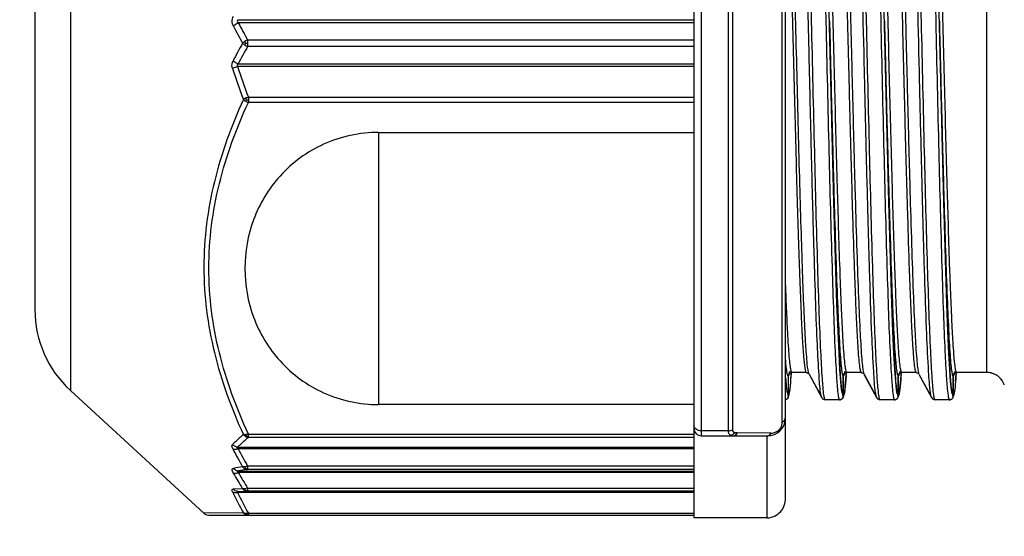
# Model space of a CAD drawing. Header units: millimetres. Extents: x 32 to 6688, y 67 to 4720.
# Tile 18 of 29: x 4857 to 4884, y 1475 to 1489. Entities that reach past the tile are written whole.
import ezdxf

# ---------------------------------------------------------------- set-up
doc = ezdxf.new("R2010")
doc.units = ezdxf.units.MM
for name, color, linetype in [('CABLE_PBL186', 7, 'Continuous'), ('COVER_J_ABL185', 7, 'Continuous'), ('오른쪽_16_VBL184', 7, 'Continuous')]:
    doc.layers.add(name, color=color, linetype=linetype)

# ---------------------------------------------------------------- blocks, each defined once
blk = doc.blocks.new('CABLE_PBL186', base_point=(1141.043, 820.995))
at = {"layer": 'CABLE_PBL186', "color": 7}
for p, q in [((1143.643, 834.495), (1143.643, 807.421)), ((1146.143, 807.957), (1146.143, 833.995)), ((1125.643, 828.88), (1125.643, 813.109)), ((1131.191, 819.828), (1143.643, 819.828)), ((1135.03, 817.957), (1143.643, 817.957)), ((1147.464, 816.054), (1147.418, 817.888)), ((1148.964, 816.054), (1148.918, 817.888)), ((1150.464, 816.054), (1150.418, 817.888)), ((1146.3, 811.33), (1146.305, 811.392)), ((1146.309, 811.393), (1146.312, 811.394)), ((1146.312, 811.394), (1146.32, 811.395)), ((1146.708, 811.395), (1146.319, 811.395)), ((1146.708, 811.395), (1146.716, 811.394)), ((1146.716, 811.394), (1146.773, 811.369)), ((1146.773, 811.369), (1146.785, 811.353)), ((1146.785, 811.352), (1147.132, 810.707)), ((1147.136, 810.71), (1146.797, 811.342)), ((1147.8, 811.326), (1147.804, 811.39)), ((1147.809, 811.393), (1147.812, 811.394)), ((1147.812, 811.394), (1147.82, 811.395)), ((1148.208, 811.395), (1147.819, 811.395)), ((1148.208, 811.395), (1148.216, 811.394)), ((1148.216, 811.394), (1148.273, 811.369)), ((1148.273, 811.369), (1148.285, 811.353)), ((1148.285, 811.352), (1148.632, 810.707)), ((1148.636, 810.71), (1148.297, 811.342)), ((1149.3, 811.326), (1149.304, 811.39)), ((1149.309, 811.393), (1149.312, 811.394)), ((1149.312, 811.394), (1149.32, 811.395)), ((1149.708, 811.395), (1149.319, 811.395)), ((1149.708, 811.395), (1149.716, 811.394)), ((1149.716, 811.394), (1149.773, 811.369)), ((1149.773, 811.369), (1149.785, 811.353)), ((1149.785, 811.352), (1150.132, 810.707)), ((1150.136, 810.71), (1149.797, 811.342)), ((1150.795, 811.252), (1150.803, 811.363)), ((1150.803, 811.363), (1150.805, 811.391)), ((1150.807, 811.392), (1150.812, 811.394)), ((1150.812, 811.394), (1150.82, 811.395)), ((1151.643, 811.395), (1150.819, 811.395)), ((1146.219, 811.295), (1146.219, 810.787)), ((1146.22, 810.787), (1146.22, 811.295)), ((1147.719, 811.295), (1147.719, 810.787)), ((1147.72, 810.787), (1147.72, 811.295)), ((1149.219, 811.295), (1149.219, 810.787)), ((1149.22, 810.787), (1149.22, 811.295)), ((1150.719, 811.295), (1150.719, 810.787)), ((1150.72, 810.787), (1150.72, 811.295)), ((1150.787, 811.155), (1150.795, 811.252)), ((1126.612, 810.902), (1130.258, 807.547)), ((1146.219, 810.787), (1146.219, 810.745)), ((1146.219, 810.787), (1146.219, 810.745)), ((1146.22, 810.745), (1146.22, 810.787)), ((1146.244, 810.789), (1146.252, 810.833)), ((1146.252, 810.833), (1146.26, 810.887)), ((1147.719, 810.787), (1147.719, 810.745)), ((1147.719, 810.787), (1147.719, 810.745)), ((1147.72, 810.745), (1147.72, 810.787)), ((1147.744, 810.789), (1147.752, 810.832)), ((1147.752, 810.832), (1147.76, 810.886)), ((1149.219, 810.787), (1149.219, 810.745)), ((1149.219, 810.787), (1149.219, 810.745)), ((1149.22, 810.745), (1149.22, 810.787)), ((1149.244, 810.789), (1149.252, 810.832)), ((1149.252, 810.832), (1149.26, 810.886)), ((1150.719, 810.787), (1150.719, 810.745)), ((1150.719, 810.787), (1150.719, 810.745)), ((1150.72, 810.745), (1150.72, 810.787)), ((1150.738, 810.765), (1150.745, 810.797)), ((1150.745, 810.797), (1150.752, 810.836)), ((1150.752, 810.836), (1150.759, 810.881)), ((1143.643, 810.515), (1135.03, 810.515)), ((1147.131, 810.708), (1147.154, 810.677)), ((1147.154, 810.677), (1147.222, 810.645)), ((1147.23, 810.645), (1147.222, 810.645)), ((1147.619, 810.645), (1147.23, 810.645)), ((1147.62, 810.645), (1147.627, 810.645)), ((1147.627, 810.645), (1147.631, 810.647)), ((1148.631, 810.708), (1148.654, 810.677)), ((1148.654, 810.677), (1148.722, 810.645)), ((1148.73, 810.645), (1148.722, 810.645)), ((1149.119, 810.645), (1148.73, 810.645)), ((1149.12, 810.645), (1149.127, 810.645)), ((1149.127, 810.645), (1149.131, 810.647)), ((1150.131, 810.708), (1150.154, 810.677)), ((1150.154, 810.677), (1150.222, 810.645)), ((1150.23, 810.645), (1150.222, 810.645)), ((1150.619, 810.645), (1150.23, 810.645)), ((1150.62, 810.645), (1150.627, 810.645)), ((1150.627, 810.645), (1150.633, 810.648)), ((1143.843, 809.662), (1145.643, 809.662)), ((1143.643, 809.309), (1131.191, 809.309)), ((1130.393, 807.495), (1143.643, 807.495)), ((1145.643, 807.421), (1143.643, 807.421))]:
    blk.add_line(p, q, dxfattribs=at)
at = {"layer": 'CABLE_PBL186', "color": 2}
for p, q in [((1143.843, 832.327), (1143.843, 809.662)), ((1144.583, 809.801), (1144.583, 832.188)), ((1144.694, 832.164), (1144.694, 809.825)), ((1146.054, 810.037), (1146.054, 832.256)), ((1151.643, 811.395), (1151.643, 830.595)), ((1126.612, 829.704), (1126.612, 810.902)), ((1131.198, 821.038), (1143.643, 821.038)), ((1147.344, 820.995), (1147.348, 820.832)), ((1148.844, 820.995), (1148.848, 820.832)), ((1150.344, 820.995), (1150.348, 820.832)), ((1143.643, 820.952), (1131.198, 820.952)), ((1131.452, 820.489), (1143.643, 820.489)), ((1131.452, 820.489), (1131.452, 820.402)), ((1131.452, 820.402), (1131.452, 820.396)), ((1131.452, 820.396), (1131.452, 820.304)), ((1143.643, 820.304), (1131.452, 820.304)), ((1143.643, 819.758), (1131.175, 819.758)), ((1131.472, 818.919), (1143.643, 818.919)), ((1131.472, 818.919), (1131.472, 818.778)), ((1143.643, 818.778), (1131.472, 818.778)), ((1135.03, 817.957), (1135.03, 810.515)), ((1146.299, 811.318), (1146.302, 811.35)), ((1146.302, 811.35), (1146.304, 811.379)), ((1146.304, 811.392), (1146.304, 811.396)), ((1146.772, 811.408), (1146.772, 811.41)), ((1146.772, 811.392), (1146.772, 811.394)), ((1147.799, 811.311), (1147.797, 811.281)), ((1147.803, 811.377), (1147.802, 811.35)), ((1147.804, 811.395), (1147.803, 811.39)), ((1148.271, 811.41), (1148.272, 811.408)), ((1148.271, 811.395), (1148.272, 811.393)), ((1149.299, 811.311), (1149.297, 811.281)), ((1149.303, 811.377), (1149.302, 811.35)), ((1149.304, 811.395), (1149.303, 811.39)), ((1149.771, 811.41), (1149.772, 811.408)), ((1149.771, 811.395), (1149.772, 811.393)), ((1150.803, 811.371), (1150.801, 811.337)), ((1150.803, 811.395), (1150.803, 811.391)), ((1150.797, 811.284), (1150.795, 811.257)), ((1147.209, 810.685), (1147.205, 810.7)), ((1148.709, 810.685), (1148.705, 810.7)), ((1150.209, 810.685), (1150.205, 810.7)), ((1131.472, 809.711), (1143.643, 809.711)), ((1131.472, 809.656), (1131.472, 809.711)), ((1144.583, 809.801), (1143.843, 809.801)), ((1144.817, 809.74), (1144.829, 809.74)), ((1145.742, 809.735), (1144.829, 809.74)), ((1145.742, 809.735), (1145.754, 809.735)), ((1131.472, 809.621), (1131.472, 809.656)), ((1143.643, 809.621), (1131.472, 809.621)), ((1145.643, 807.421), (1145.643, 809.662)), ((1131.175, 809.353), (1143.643, 809.353)), ((1131.198, 808.701), (1143.643, 808.701)), ((1143.643, 808.658), (1131.198, 808.658)), ((1131.452, 808.838), (1143.643, 808.838)), ((1131.452, 808.838), (1131.452, 808.74)), ((1143.643, 808.74), (1131.452, 808.74)), ((1131.316, 808.217), (1131.055, 808.209)), ((1143.643, 808.116), (1131.175, 808.116)), ((1131.191, 808.142), (1131.452, 808.147)), ((1131.452, 808.234), (1143.643, 808.234)), ((1131.452, 808.234), (1131.452, 808.147)), ((1143.643, 808.147), (1131.452, 808.147)), ((1131.337, 807.558), (1130.257, 807.548)), ((1131.472, 807.546), (1143.643, 807.546)), ((1131.472, 807.546), (1131.472, 807.495)), ((1131.421, 807.514), (1131.413, 807.521))]:
    blk.add_line(p, q, dxfattribs=at)
at = {"layer": 'CABLE_PBL186', "color": 7}
for points in [[(1147.418, 817.888), (1147.338, 821.241), (1147.288, 823.376)], [(1148.918, 817.888), (1148.838, 821.241), (1148.788, 823.376)], [(1150.418, 817.888), (1150.338, 821.241), (1150.288, 823.376)], [(1147.695, 810.808), (1147.675, 810.927), (1147.653, 811.142), (1147.629, 811.467), (1147.604, 811.918), (1147.577, 812.514), (1147.548, 813.272), (1147.518, 814.173), (1147.49, 815.121), (1147.464, 816.054)], [(1149.195, 810.808), (1149.175, 810.927), (1149.153, 811.142), (1149.129, 811.467), (1149.104, 811.918), (1149.077, 812.514), (1149.048, 813.272), (1149.018, 814.173), (1148.99, 815.121), (1148.964, 816.054)], [(1150.695, 810.808), (1150.675, 810.927), (1150.653, 811.142), (1150.629, 811.467), (1150.604, 811.918), (1150.577, 812.514), (1150.548, 813.272), (1150.518, 814.173), (1150.49, 815.121), (1150.464, 816.054)], [(1146.26, 810.887), (1146.268, 810.951), (1146.276, 811.027), (1146.284, 811.115), (1146.292, 811.216), (1146.3, 811.33)], [(1147.76, 810.886), (1147.768, 810.949), (1147.776, 811.025), (1147.784, 811.112), (1147.792, 811.212), (1147.8, 811.326)], [(1149.26, 810.886), (1149.268, 810.949), (1149.276, 811.025), (1149.284, 811.112), (1149.292, 811.212), (1149.3, 811.326)], [(1146.192, 810.678), (1146.2, 810.682), (1146.223, 810.719), (1146.235, 810.753), (1146.244, 810.789)], [(1147.692, 810.677), (1147.7, 810.682), (1147.723, 810.719), (1147.735, 810.752), (1147.744, 810.789)], [(1149.192, 810.677), (1149.2, 810.682), (1149.223, 810.719), (1149.235, 810.752), (1149.244, 810.789)], [(1130.257, 807.548), (1130.274, 807.534), (1130.328, 807.506), (1130.393, 807.495)]]:
    blk.add_lwpolyline(points, dxfattribs=at)
at = {"layer": 'CABLE_PBL186', "color": 2}
for centre, radius, start, end in [((1148.76, 830.168), 19.994, 207.7312, 209.2559), ((1148.722, 830.26), 19.843, 207.9767, 209.5009), ((1131.653, 820.043), 0.489, 114.2903, 124.338), ((1147.314, 811.411), 18.348, 150.68, 152.3907), ((1147.275, 811.324), 18.194, 150.4228, 152.1336), ((1131.62, 820.701), 0.431, 235.7532, 247.0717), ((1131.402, 826.617), 6.222, 269.9787, 270.455), ((1147.086, 824.865), 16.857, 197.8298, 200.8817), ((1146.986, 824.895), 16.625, 198.0004, 201.068), ((1131.749, 818.128), 0.838, 109.253, 114.705), ((1131.466, 819.831), 0.984, 267.3979, 270.3763), ((1130.714, 812.42), 15.625, 355.8084, 355.9538), ((1146.842, 811.383), 0.0644, 205.4865, 208.1676), ((1130.55, 812.537), 17.292, 355.9324, 356.0625), ((1148.345, 811.385), 0.0677, 205.4527, 208.1072), ((1132.05, 812.537), 17.292, 355.9324, 356.0625), ((1149.845, 811.385), 0.0676, 205.4597, 208.1074), ((1134.334, 812.481), 16.507, 355.8417, 356.0257), ((1147.725, 811.102), 1.56, 188.2649, 189.4324), ((1149.225, 811.102), 1.56, 188.2649, 189.4324), ((1150.725, 811.102), 1.56, 188.2649, 189.4324), ((1152.225, 811.102), 1.56, 188.2649, 189.4324), ((1145.756, 810.032), 0.296, 269.6642, 293.3766), ((1145.673, 810.093), 0.399, 319.8066, 322.2712), ((1145.641, 809.775), 0.113, 286.7307, 294.6596), ((1146.869, 817.695), 17.909, 207.9937, 209.7244), ((1146.992, 817.761), 17.92, 208.1435, 209.865), ((1135.399, 783.225), 25.914, 99.0634, 99.6321), ((1146.406, 817.5), 17.717, 209.996, 211.5992), ((1135.438, 782.159), 26.879, 98.5284, 99.0758), ((1146.547, 817.567), 17.747, 210.135, 211.7291), ((1139.402, 812.104), 9.258, 205.4068, 209.4083), ((1139.51, 812.101), 9.239, 205.547, 209.5381)]:
    blk.add_arc(centre, radius, start, end, dxfattribs=at)
at = {"layer": 'CABLE_PBL186', "color": 7}
for centre, radius, start, end in [((1128.643, 813.11), 3, 180.0025, 227.3812), ((1146.319, 811.304), 0.0903, 90.0392, 96.2028), ((1147.819, 811.304), 0.0903, 90.0389, 96.1846), ((1149.319, 811.304), 0.0903, 90.0389, 96.1846), ((1150.819, 811.304), 0.091, 90.0561, 97.4145), ((1151.643, 810.891), 0.504, 72.0651, 89.9349), ((1151.642, 810.893), 0.502, 54.0387, 71.9614), ((1151.643, 810.894), 0.501, 46.733, 53.975), ((1151.642, 810.893), 0.502, 36.0371, 46.7373), ((1151.644, 810.895), 0.5, 17.9989, 36.0037), ((1146.116, 810.754), 0.109, 284.6185, 291.5684), ((1145.643, 810.162), 0.5, 270, 359.9988), ((1143.843, 809.862), 0.2, 180, 270), ((1145.643, 807.858), 0.437, 270.002, 271.5892)]:
    blk.add_arc(centre, radius, start, end, dxfattribs=at)
at = {"layer": 'CABLE_PBL186', "color": 2}
for points, knots in [([(1147.102, 810.841), (1147.079, 811.002), (1147.05, 811.439), (1147.006, 812.248), (1146.965, 813.358), (1146.922, 814.729), (1146.879, 816.314), (1146.835, 818.06), (1146.793, 819.906), (1146.748, 821.79), (1146.705, 823.646), (1146.662, 825.412), (1146.618, 827.026), (1146.581, 828.251), (1146.55, 829.115), (1146.529, 829.661), (1146.507, 830.134), (1146.485, 830.528), (1146.464, 830.839), (1146.445, 831.047), (1146.428, 831.169), (1146.418, 831.231), (1146.408, 831.268), (1146.4, 831.288), (1146.394, 831.291)], [0, 0, 0, 0, 0.023894, 0.063983, 0.118837, 0.186633, 0.265014, 0.351314, 0.442569, 0.535661, 0.627423, 0.714691, 0.794501, 0.864102, 0.894313, 0.921113, 0.944281, 0.963612, 0.978922, 0.990093, 0.994117, 0.997097, 0.999041, 1, 1, 1, 1]), ([(1146.855, 820.995), (1146.84, 821.667), (1146.809, 822.985), (1146.763, 824.9), (1146.718, 826.665), (1146.678, 828.01), (1146.646, 828.961), (1146.623, 829.565), (1146.6, 830.087), (1146.577, 830.521), (1146.554, 830.862), (1146.534, 831.089), (1146.518, 831.221), (1146.506, 831.286), (1146.497, 831.322), (1146.486, 831.344), (1146.481, 831.345)], [0, 0, 0, 0, 0.194732, 0.381639, 0.554468, 0.70552, 0.771299, 0.829872, 0.880467, 0.922473, 0.955585, 0.979628, 0.988182, 0.994395, 0.998275, 1, 1, 1, 1]), ([(1148.355, 820.995), (1148.34, 821.667), (1148.309, 822.985), (1148.263, 824.9), (1148.218, 826.665), (1148.178, 828.01), (1148.146, 828.961), (1148.123, 829.565), (1148.1, 830.087), (1148.077, 830.521), (1148.054, 830.862), (1148.034, 831.089), (1148.018, 831.221), (1148.006, 831.286), (1147.997, 831.322), (1147.986, 831.344), (1147.981, 831.345)], [0, 0, 0, 0, 0.194732, 0.381639, 0.554468, 0.70552, 0.771299, 0.829872, 0.880467, 0.922473, 0.955585, 0.979628, 0.988182, 0.994395, 0.998275, 1, 1, 1, 1]), ([(1149.855, 820.995), (1149.84, 821.667), (1149.809, 822.985), (1149.763, 824.9), (1149.718, 826.665), (1149.678, 828.01), (1149.646, 828.961), (1149.623, 829.565), (1149.6, 830.087), (1149.577, 830.521), (1149.554, 830.862), (1149.534, 831.089), (1149.518, 831.221), (1149.506, 831.286), (1149.497, 831.322), (1149.486, 831.344), (1149.481, 831.345)], [0, 0, 0, 0, 0.194732, 0.381639, 0.554468, 0.70552, 0.771299, 0.829872, 0.880467, 0.922473, 0.955585, 0.979628, 0.988182, 0.994395, 0.998275, 1, 1, 1, 1]), ([(1146.959, 830.617), (1146.992, 830.101), (1147.042, 828.833), (1147.14, 825.626), (1147.199, 822.934), (1147.244, 820.995)], [0, 0, 0, 0, 0.160971, 0.395476, 1, 1, 1, 1]), ([(1147.819, 811.395), (1147.813, 811.395), (1147.802, 811.415), (1147.793, 811.449), (1147.782, 811.51), (1147.765, 811.632), (1147.745, 811.843), (1147.722, 812.16), (1147.7, 812.562), (1147.677, 813.046), (1147.653, 813.606), (1147.611, 814.758), (1147.556, 816.605), (1147.489, 819.178), (1147.433, 821.461), (1147.386, 823.308), (1147.352, 824.637), (1147.317, 825.888), (1147.283, 827.034), (1147.248, 828.049), (1147.214, 828.912), (1147.184, 829.528), (1147.159, 829.929), (1147.142, 830.16), (1147.125, 830.339), (1147.109, 830.475), (1147.093, 830.545), (1147.081, 830.594), (1147.07, 830.595)], [0, 0, 0, 0, 0.000894, 0.00285, 0.005968, 0.010253, 0.022286, 0.038849, 0.059856, 0.085155, 0.11444, 0.147327, 0.264929, 0.402672, 0.549002, 0.621182, 0.690792, 0.756457, 0.816502, 0.869577, 0.914876, 0.951229, 0.965742, 0.977745, 0.987201, 0.994063, 0.9983, 1, 1, 1, 1]), ([(1147.459, 830.595), (1147.465, 830.594), (1147.475, 830.573), (1147.485, 830.538), (1147.496, 830.477), (1147.513, 830.353), (1147.533, 830.142), (1147.556, 829.823), (1147.578, 829.42), (1147.601, 828.935), (1147.625, 828.374), (1147.657, 827.491), (1147.696, 826.242), (1147.742, 824.606), (1147.788, 822.831), (1147.834, 820.985), (1147.879, 819.14), (1147.925, 817.366), (1147.971, 815.731), (1148.01, 814.485), (1148.043, 813.604), (1148.066, 813.044), (1148.089, 812.561), (1148.112, 812.159), (1148.134, 811.842), (1148.154, 811.632), (1148.171, 811.509), (1148.182, 811.449), (1148.192, 811.415), (1148.202, 811.395), (1148.208, 811.395)], [0, 0, 0, 0, 0.00093, 0.002931, 0.006092, 0.010419, 0.022531, 0.039165, 0.060235, 0.085588, 0.114916, 0.147835, 0.223392, 0.309794, 0.403199, 0.500491, 0.597761, 0.691111, 0.777421, 0.852852, 0.8857, 0.914951, 0.940219, 0.9612, 0.977742, 0.989759, 0.994039, 0.997153, 0.999106, 1, 1, 1, 1]), ([(1147.549, 830.647), (1147.555, 830.644), (1147.563, 830.624), (1147.573, 830.588), (1147.584, 830.528), (1147.6, 830.408), (1147.62, 830.206), (1147.642, 829.901), (1147.664, 829.517), (1147.686, 829.056), (1147.708, 828.523), (1147.74, 827.683), (1147.778, 826.494), (1147.822, 824.929), (1147.865, 823.225), (1147.911, 821.441), (1147.955, 819.641), (1147.999, 817.889), (1148.043, 816.248), (1148.088, 814.777), (1148.131, 813.527), (1148.174, 812.544), (1148.211, 811.909), (1148.244, 811.56), (1148.26, 811.44), (1148.271, 811.395)], [0, 0, 0, 0, 0.001007, 0.003028, 0.006124, 0.0103, 0.021894, 0.03778, 0.057826, 0.08182, 0.109553, 0.140803, 0.212672, 0.294824, 0.384358, 0.478052, 0.57259, 0.664599, 0.750789, 0.828094, 0.893742, 0.945397, 0.981237, 0.992778, 1, 1, 1, 1]), ([(1148.459, 830.617), (1148.492, 830.101), (1148.542, 828.833), (1148.64, 825.626), (1148.699, 822.934), (1148.744, 820.995)], [0, 0, 0, 0, 0.160971, 0.395476, 1, 1, 1, 1]), ([(1149.319, 811.395), (1149.313, 811.395), (1149.302, 811.415), (1149.293, 811.449), (1149.282, 811.51), (1149.265, 811.632), (1149.245, 811.843), (1149.222, 812.16), (1149.2, 812.562), (1149.177, 813.046), (1149.153, 813.606), (1149.111, 814.758), (1149.056, 816.605), (1148.989, 819.178), (1148.933, 821.461), (1148.886, 823.308), (1148.852, 824.637), (1148.817, 825.888), (1148.783, 827.034), (1148.748, 828.049), (1148.714, 828.912), (1148.684, 829.528), (1148.659, 829.929), (1148.642, 830.16), (1148.625, 830.339), (1148.609, 830.475), (1148.593, 830.545), (1148.581, 830.594), (1148.57, 830.595)], [0, 0, 0, 0, 0.000894, 0.00285, 0.005968, 0.010253, 0.022286, 0.038849, 0.059856, 0.085155, 0.11444, 0.147327, 0.264929, 0.402672, 0.549002, 0.621182, 0.690792, 0.756457, 0.816502, 0.869577, 0.914876, 0.951229, 0.965742, 0.977745, 0.987201, 0.994063, 0.9983, 1, 1, 1, 1]), ([(1148.959, 830.595), (1148.965, 830.594), (1148.975, 830.573), (1148.985, 830.538), (1148.996, 830.477), (1149.013, 830.353), (1149.033, 830.142), (1149.056, 829.823), (1149.078, 829.42), (1149.101, 828.935), (1149.125, 828.374), (1149.157, 827.491), (1149.196, 826.242), (1149.242, 824.606), (1149.288, 822.831), (1149.334, 820.985), (1149.379, 819.14), (1149.425, 817.366), (1149.471, 815.731), (1149.51, 814.485), (1149.543, 813.604), (1149.566, 813.044), (1149.589, 812.561), (1149.612, 812.159), (1149.634, 811.842), (1149.654, 811.632), (1149.671, 811.509), (1149.682, 811.449), (1149.692, 811.415), (1149.702, 811.395), (1149.708, 811.395)], [0, 0, 0, 0, 0.00093, 0.002931, 0.006092, 0.010419, 0.022531, 0.039165, 0.060235, 0.085588, 0.114916, 0.147836, 0.223392, 0.309794, 0.403199, 0.500491, 0.597761, 0.691111, 0.777421, 0.852852, 0.8857, 0.914951, 0.940219, 0.9612, 0.977742, 0.989759, 0.994039, 0.997153, 0.999106, 1, 1, 1, 1]), ([(1149.049, 830.647), (1149.055, 830.644), (1149.063, 830.624), (1149.073, 830.588), (1149.084, 830.528), (1149.1, 830.408), (1149.12, 830.206), (1149.142, 829.901), (1149.164, 829.517), (1149.186, 829.056), (1149.208, 828.523), (1149.24, 827.683), (1149.278, 826.494), (1149.322, 824.929), (1149.365, 823.225), (1149.411, 821.441), (1149.455, 819.641), (1149.499, 817.889), (1149.543, 816.248), (1149.588, 814.777), (1149.631, 813.527), (1149.674, 812.544), (1149.711, 811.909), (1149.744, 811.56), (1149.76, 811.44), (1149.771, 811.395)], [0, 0, 0, 0, 0.001007, 0.003028, 0.006124, 0.0103, 0.021894, 0.03778, 0.057826, 0.08182, 0.109553, 0.140803, 0.212672, 0.294824, 0.384358, 0.478052, 0.57259, 0.664599, 0.750789, 0.828094, 0.893742, 0.945397, 0.981237, 0.992778, 1, 1, 1, 1]), ([(1149.959, 830.617), (1149.992, 830.101), (1150.042, 828.833), (1150.14, 825.626), (1150.199, 822.934), (1150.244, 820.995)], [0, 0, 0, 0, 0.160971, 0.395476, 1, 1, 1, 1]), ([(1150.819, 811.395), (1150.813, 811.395), (1150.802, 811.415), (1150.793, 811.449), (1150.782, 811.51), (1150.765, 811.632), (1150.745, 811.843), (1150.722, 812.16), (1150.7, 812.562), (1150.677, 813.046), (1150.653, 813.606), (1150.611, 814.758), (1150.556, 816.605), (1150.489, 819.178), (1150.433, 821.461), (1150.386, 823.308), (1150.352, 824.637), (1150.317, 825.888), (1150.283, 827.034), (1150.248, 828.049), (1150.214, 828.912), (1150.184, 829.528), (1150.159, 829.929), (1150.142, 830.16), (1150.125, 830.339), (1150.109, 830.475), (1150.093, 830.545), (1150.081, 830.594), (1150.07, 830.595)], [0, 0, 0, 0, 0.000894, 0.00285, 0.005968, 0.010253, 0.022286, 0.038849, 0.059856, 0.085154, 0.11444, 0.147327, 0.264928, 0.402672, 0.549002, 0.621182, 0.690792, 0.756457, 0.816502, 0.869577, 0.914876, 0.951229, 0.965742, 0.977745, 0.987201, 0.994063, 0.9983, 1, 1, 1, 1]), ([(1146.772, 811.394), (1146.749, 811.489), (1146.725, 811.77), (1146.685, 812.308), (1146.65, 813.082), (1146.611, 814.068), (1146.573, 815.243), (1146.519, 817.085), (1146.456, 819.589), (1146.381, 822.637), (1146.307, 825.509), (1146.234, 827.897), (1146.179, 829.292), (1146.143, 829.862)], [0, 0, 0, 0, 0.015976, 0.045398, 0.087736, 0.141715, 0.205694, 0.278413, 0.440932, 0.612232, 0.773378, 0.907349, 1, 1, 1, 1]), ([(1146.143, 827.856), (1146.17, 827.106), (1146.219, 825.471), (1146.287, 822.894), (1146.343, 820.602), (1146.39, 818.745), (1146.424, 817.406), (1146.459, 816.145), (1146.494, 814.99), (1146.529, 813.966), (1146.563, 813.095), (1146.593, 812.473), (1146.618, 812.067), (1146.635, 811.834), (1146.652, 811.654), (1146.669, 811.515), (1146.684, 811.445), (1146.697, 811.396), (1146.708, 811.395)], [0, 0, 0, 0, 0.136744, 0.297755, 0.469295, 0.554078, 0.63589, 0.713128, 0.783812, 0.846312, 0.899673, 0.942516, 0.959622, 0.973771, 0.984916, 0.993005, 0.997999, 1, 1, 1, 1]), ([(1148.602, 810.841), (1148.575, 811.034), (1148.542, 811.567), (1148.492, 812.563), (1148.446, 813.937), (1148.397, 815.624), (1148.348, 817.552), (1148.282, 820.345), (1148.233, 822.487), (1148.198, 823.925)], [0, 0, 0, 0, 0.044753, 0.122145, 0.228662, 0.359603, 0.509093, 0.67049, 1, 1, 1, 1]), ([(1150.102, 810.841), (1150.075, 811.034), (1150.042, 811.567), (1149.992, 812.563), (1149.946, 813.937), (1149.897, 815.624), (1149.848, 817.552), (1149.782, 820.345), (1149.733, 822.487), (1149.698, 823.925)], [0, 0, 0, 0, 0.044753, 0.122145, 0.228662, 0.359603, 0.509093, 0.67049, 1, 1, 1, 1]), ([(1131.198, 821.038), (1131.183, 821.029), (1131.148, 820.995), (1131.183, 820.961), (1131.198, 820.952)], [0, 0, 0, 0, 0.498857, 1, 1, 1, 1]), ([(1147.192, 810.776), (1147.171, 810.923), (1147.142, 811.322), (1147.101, 812.065), (1147.062, 813.085), (1147.003, 814.9), (1146.934, 817.564), (1146.883, 819.803), (1146.855, 820.995)], [0, 0, 0, 0, 0.043817, 0.117192, 0.218259, 0.343128, 0.650175, 1, 1, 1, 1]), ([(1147.244, 820.995), (1147.272, 819.803), (1147.323, 817.564), (1147.392, 814.9), (1147.451, 813.085), (1147.49, 812.065), (1147.531, 811.322), (1147.56, 810.923), (1147.581, 810.776)], [0, 0, 0, 0, 0.349826, 0.656873, 0.781741, 0.882808, 0.956184, 1, 1, 1, 1]), ([(1147.344, 820.995), (1147.359, 820.391), (1147.388, 819.205), (1147.432, 817.478), (1147.476, 815.874), (1147.52, 814.451), (1147.563, 813.258), (1147.601, 812.428), (1147.633, 811.91), (1147.654, 811.638), (1147.676, 811.45), (1147.691, 811.351), (1147.703, 811.318)], [0, 0, 0, 0, 0.187042, 0.367502, 0.535051, 0.683787, 0.808484, 0.904783, 0.94119, 0.969297, 0.988923, 1, 1, 1, 1]), ([(1148.692, 810.776), (1148.671, 810.923), (1148.642, 811.322), (1148.601, 812.065), (1148.562, 813.085), (1148.503, 814.9), (1148.434, 817.564), (1148.383, 819.803), (1148.355, 820.995)], [0, 0, 0, 0, 0.043817, 0.117192, 0.218259, 0.343128, 0.650175, 1, 1, 1, 1]), ([(1148.744, 820.995), (1148.772, 819.803), (1148.823, 817.564), (1148.892, 814.9), (1148.951, 813.085), (1148.99, 812.065), (1149.031, 811.322), (1149.06, 810.923), (1149.081, 810.776)], [0, 0, 0, 0, 0.349826, 0.656873, 0.781741, 0.882808, 0.956184, 1, 1, 1, 1]), ([(1148.844, 820.995), (1148.859, 820.391), (1148.888, 819.205), (1148.932, 817.478), (1148.976, 815.874), (1149.02, 814.451), (1149.063, 813.258), (1149.101, 812.428), (1149.133, 811.91), (1149.154, 811.638), (1149.176, 811.45), (1149.191, 811.351), (1149.203, 811.318)], [0, 0, 0, 0, 0.187042, 0.367502, 0.535051, 0.683787, 0.808484, 0.904783, 0.94119, 0.969297, 0.988923, 1, 1, 1, 1]), ([(1150.192, 810.776), (1150.171, 810.923), (1150.142, 811.322), (1150.101, 812.065), (1150.062, 813.085), (1150.003, 814.9), (1149.934, 817.564), (1149.883, 819.803), (1149.855, 820.995)], [0, 0, 0, 0, 0.043817, 0.117192, 0.218259, 0.343128, 0.650175, 1, 1, 1, 1]), ([(1150.244, 820.995), (1150.272, 819.803), (1150.323, 817.564), (1150.392, 814.9), (1150.451, 813.085), (1150.49, 812.065), (1150.531, 811.322), (1150.56, 810.923), (1150.581, 810.776)], [0, 0, 0, 0, 0.349826, 0.656873, 0.781741, 0.882808, 0.956184, 1, 1, 1, 1]), ([(1150.344, 820.995), (1150.359, 820.389), (1150.388, 819.198), (1150.433, 817.465), (1150.477, 815.857), (1150.52, 814.431), (1150.564, 813.238), (1150.602, 812.409), (1150.634, 811.894), (1150.655, 811.626), (1150.677, 811.442), (1150.692, 811.346), (1150.704, 811.314)], [0, 0, 0, 0, 0.187696, 0.368735, 0.536718, 0.685679, 0.810344, 0.906321, 0.942451, 0.970205, 0.989408, 1, 1, 1, 1]), ([(1131.063, 820.864), (1131.071, 820.872), (1131.112, 820.908), (1131.16, 820.935), (1131.198, 820.952)], [0, 0, 0, 0, 0.227946, 1, 1, 1, 1]), ([(1147.348, 820.832), (1147.375, 819.668), (1147.426, 817.488), (1147.494, 814.892), (1147.552, 813.127), (1147.591, 812.135), (1147.631, 811.412), (1147.66, 811.022), (1147.681, 810.878)], [0, 0, 0, 0, 0.350554, 0.657029, 0.781854, 0.882544, 0.956025, 1, 1, 1, 1]), ([(1148.848, 820.832), (1148.875, 819.668), (1148.926, 817.488), (1148.994, 814.892), (1149.052, 813.127), (1149.091, 812.135), (1149.131, 811.412), (1149.16, 811.022), (1149.181, 810.878)], [0, 0, 0, 0, 0.350554, 0.657029, 0.781854, 0.882544, 0.956025, 1, 1, 1, 1]), ([(1150.348, 820.832), (1150.375, 819.668), (1150.426, 817.488), (1150.494, 814.892), (1150.552, 813.127), (1150.591, 812.135), (1150.631, 811.412), (1150.66, 811.022), (1150.681, 810.878)], [0, 0, 0, 0, 0.350554, 0.657029, 0.781854, 0.882544, 0.956025, 1, 1, 1, 1]), ([(1131.039, 819.704), (1131.022, 819.755), (1131.02, 819.833), (1131.047, 819.899), (1131.055, 819.915)], [0, 0, 0, 0, 0.759976, 1, 1, 1, 1]), ([(1131.039, 819.704), (1131.049, 819.709), (1131.092, 819.73), (1131.138, 819.747), (1131.175, 819.758)], [0, 0, 0, 0, 0.218716, 1, 1, 1, 1]), ([(1131.191, 819.827), (1131.152, 819.843), (1131.105, 819.87), (1131.064, 819.906), (1131.055, 819.915)], [0, 0, 0, 0, 0.768482, 1, 1, 1, 1]), ([(1131.191, 819.828), (1131.179, 819.821), (1131.153, 819.801), (1131.165, 819.768), (1131.175, 819.758)], [0, 0, 0, 0, 0.492642, 1, 1, 1, 1]), ([(1131.337, 818.857), (1131.008, 818.134), (1130.462, 816.64), (1130.155, 814.272), (1130.462, 811.906), (1131.008, 810.416), (1131.337, 809.696)], [0, 0, 0, 0, 0.251748, 0.500528, 0.748996, 1, 1, 1, 1]), ([(1131.472, 809.711), (1131.144, 810.426), (1130.598, 811.901), (1130.291, 814.245), (1130.598, 816.588), (1131.144, 818.064), (1131.472, 818.778)], [0, 0, 0, 0, 0.251637, 0.49999, 0.748353, 1, 1, 1, 1]), ([(1146.319, 811.395), (1146.314, 811.395), (1146.304, 811.412), (1146.295, 811.443), (1146.284, 811.496), (1146.268, 811.604), (1146.25, 811.789), (1146.229, 812.068), (1146.207, 812.422), (1146.186, 812.85), (1146.164, 813.346), (1146.15, 813.7), (1146.143, 813.887)], [0, 0, 0, 0, 0.006234, 0.019523, 0.040615, 0.069575, 0.150889, 0.262856, 0.404888, 0.5763, 0.775452, 1, 1, 1, 1]), ([(1146.18, 811.427), (1146.177, 811.45), (1146.161, 811.568), (1146.151, 811.686), (1146.143, 811.782)], [0, 0, 0, 0, 0.192185, 1, 1, 1, 1]), ([(1146.203, 811.318), (1146.201, 811.325), (1146.19, 811.36), (1146.184, 811.397), (1146.18, 811.427)], [0, 0, 0, 0, 0.17806, 1, 1, 1, 1]), ([(1146.219, 811.295), (1146.217, 811.295), (1146.209, 811.3), (1146.206, 811.311), (1146.203, 811.318)], [0, 0, 0, 0, 0.151113, 1, 1, 1, 1]), ([(1146.22, 811.295), (1146.225, 811.295), (1146.23, 811.304), (1146.233, 811.311), (1146.234, 811.313)], [0, 0, 0, 0, 0.638194, 1, 1, 1, 1]), ([(1146.234, 811.313), (1146.236, 811.32), (1146.248, 811.358), (1146.254, 811.398), (1146.259, 811.431)], [0, 0, 0, 0, 0.168644, 1, 1, 1, 1]), ([(1146.784, 811.355), (1146.78, 811.363), (1146.776, 811.376), (1146.773, 811.388), (1146.772, 811.392)], [0, 0, 0, 0, 0.695229, 1, 1, 1, 1]), ([(1147.703, 811.318), (1147.704, 811.315), (1147.708, 811.306), (1147.713, 811.296), (1147.719, 811.295)], [0, 0, 0, 0, 0.370284, 1, 1, 1, 1]), ([(1147.735, 811.317), (1147.734, 811.314), (1147.731, 811.306), (1147.725, 811.296), (1147.72, 811.295)], [0, 0, 0, 0, 0.36649, 1, 1, 1, 1]), ([(1147.757, 811.419), (1147.755, 811.408), (1147.75, 811.373), (1147.743, 811.339), (1147.735, 811.317)], [0, 0, 0, 0, 0.321941, 1, 1, 1, 1]), ([(1148.272, 811.393), (1148.273, 811.389), (1148.276, 811.376), (1148.28, 811.364), (1148.284, 811.356)], [0, 0, 0, 0, 0.303683, 1, 1, 1, 1]), ([(1149.203, 811.318), (1149.204, 811.315), (1149.208, 811.306), (1149.213, 811.296), (1149.219, 811.295)], [0, 0, 0, 0, 0.370284, 1, 1, 1, 1]), ([(1149.235, 811.317), (1149.234, 811.314), (1149.231, 811.306), (1149.225, 811.296), (1149.22, 811.295)], [0, 0, 0, 0, 0.36649, 1, 1, 1, 1]), ([(1149.257, 811.419), (1149.255, 811.408), (1149.25, 811.373), (1149.243, 811.339), (1149.235, 811.317)], [0, 0, 0, 0, 0.321941, 1, 1, 1, 1]), ([(1149.772, 811.393), (1149.773, 811.389), (1149.776, 811.376), (1149.78, 811.364), (1149.784, 811.356)], [0, 0, 0, 0, 0.303705, 1, 1, 1, 1]), ([(1150.704, 811.314), (1150.705, 811.311), (1150.709, 811.304), (1150.714, 811.295), (1150.719, 811.295)], [0, 0, 0, 0, 0.363186, 1, 1, 1, 1]), ([(1150.735, 811.317), (1150.734, 811.314), (1150.731, 811.306), (1150.725, 811.295), (1150.72, 811.295)], [0, 0, 0, 0, 0.371642, 1, 1, 1, 1]), ([(1150.757, 811.417), (1150.755, 811.406), (1150.75, 811.372), (1150.743, 811.339), (1150.735, 811.317)], [0, 0, 0, 0, 0.322092, 1, 1, 1, 1]), ([(1146.143, 811.26), (1146.146, 811.22), (1146.156, 811.093), (1146.168, 810.965), (1146.181, 810.878)], [0, 0, 0, 0, 0.309949, 1, 1, 1, 1]), ([(1146.259, 810.887), (1146.262, 810.912), (1146.278, 811.042), (1146.289, 811.173), (1146.297, 811.278)], [0, 0, 0, 0, 0.191285, 1, 1, 1, 1]), ([(1147.797, 811.281), (1147.792, 811.211), (1147.782, 811.09), (1147.766, 810.932), (1147.749, 810.826), (1147.738, 810.77), (1147.729, 810.754)], [0, 0, 0, 0, 0.390645, 0.688315, 0.891534, 1, 1, 1, 1]), ([(1149.297, 811.281), (1149.292, 811.211), (1149.282, 811.09), (1149.266, 810.932), (1149.249, 810.826), (1149.238, 810.77), (1149.229, 810.754)], [0, 0, 0, 0, 0.390645, 0.688315, 0.891534, 1, 1, 1, 1]), ([(1150.795, 811.257), (1150.792, 811.218), (1150.782, 811.09), (1150.77, 810.962), (1150.757, 810.875)], [0, 0, 0, 0, 0.310478, 1, 1, 1, 1]), ([(1146.186, 810.847), (1146.19, 810.821), (1146.197, 810.792), (1146.208, 810.746), (1146.219, 810.745)], [0, 0, 0, 0, 0.708845, 1, 1, 1, 1]), ([(1146.22, 810.745), (1146.224, 810.746), (1146.233, 810.76), (1146.247, 810.805), (1146.254, 810.852), (1146.259, 810.887)], [0, 0, 0, 0, 0.093853, 0.286514, 1, 1, 1, 1]), ([(1147.127, 810.717), (1147.125, 810.724), (1147.113, 810.764), (1147.106, 810.806), (1147.102, 810.841)], [0, 0, 0, 0, 0.168483, 1, 1, 1, 1]), ([(1147.205, 810.7), (1147.204, 810.706), (1147.199, 810.731), (1147.195, 810.756), (1147.192, 810.776)], [0, 0, 0, 0, 0.211974, 1, 1, 1, 1]), ([(1147.581, 810.776), (1147.586, 810.743), (1147.593, 810.7), (1147.606, 810.658), (1147.614, 810.645), (1147.619, 810.645)], [0, 0, 0, 0, 0.71579, 0.907134, 1, 1, 1, 1]), ([(1147.686, 810.847), (1147.69, 810.821), (1147.697, 810.792), (1147.708, 810.746), (1147.719, 810.745)], [0, 0, 0, 0, 0.708845, 1, 1, 1, 1]), ([(1148.627, 810.717), (1148.625, 810.724), (1148.613, 810.764), (1148.606, 810.806), (1148.602, 810.841)], [0, 0, 0, 0, 0.168483, 1, 1, 1, 1]), ([(1148.705, 810.7), (1148.704, 810.706), (1148.699, 810.731), (1148.695, 810.756), (1148.692, 810.776)], [0, 0, 0, 0, 0.211974, 1, 1, 1, 1]), ([(1149.081, 810.776), (1149.086, 810.743), (1149.093, 810.7), (1149.106, 810.658), (1149.114, 810.645), (1149.119, 810.645)], [0, 0, 0, 0, 0.71579, 0.907134, 1, 1, 1, 1]), ([(1149.186, 810.847), (1149.19, 810.821), (1149.197, 810.792), (1149.208, 810.746), (1149.219, 810.745)], [0, 0, 0, 0, 0.708845, 1, 1, 1, 1]), ([(1150.127, 810.717), (1150.125, 810.724), (1150.113, 810.764), (1150.106, 810.806), (1150.102, 810.841)], [0, 0, 0, 0, 0.168482, 1, 1, 1, 1]), ([(1150.205, 810.7), (1150.204, 810.706), (1150.199, 810.731), (1150.195, 810.756), (1150.192, 810.776)], [0, 0, 0, 0, 0.211974, 1, 1, 1, 1]), ([(1150.581, 810.776), (1150.586, 810.743), (1150.593, 810.7), (1150.606, 810.658), (1150.614, 810.645), (1150.619, 810.645)], [0, 0, 0, 0, 0.71579, 0.907134, 1, 1, 1, 1]), ([(1150.686, 810.847), (1150.69, 810.821), (1150.697, 810.792), (1150.708, 810.746), (1150.719, 810.745)], [0, 0, 0, 0, 0.708845, 1, 1, 1, 1]), ([(1150.757, 810.875), (1150.753, 810.842), (1150.744, 810.807), (1150.732, 810.746), (1150.72, 810.745)], [0, 0, 0, 0, 0.720546, 1, 1, 1, 1]), ([(1147.131, 810.708), (1147.13, 810.709), (1147.129, 810.712), (1147.128, 810.716), (1147.127, 810.717)], [0, 0, 0, 0, 0.468082, 1, 1, 1, 1]), ([(1147.229, 810.645), (1147.227, 810.645), (1147.215, 810.656), (1147.212, 810.672), (1147.209, 810.685)], [0, 0, 0, 0, 0.130461, 1, 1, 1, 1]), ([(1148.631, 810.708), (1148.63, 810.709), (1148.629, 810.712), (1148.628, 810.716), (1148.627, 810.717)], [0, 0, 0, 0, 0.468082, 1, 1, 1, 1]), ([(1148.729, 810.645), (1148.727, 810.645), (1148.715, 810.656), (1148.712, 810.672), (1148.709, 810.685)], [0, 0, 0, 0, 0.130461, 1, 1, 1, 1]), ([(1150.131, 810.708), (1150.13, 810.709), (1150.129, 810.712), (1150.128, 810.716), (1150.127, 810.717)], [0, 0, 0, 0, 0.468083, 1, 1, 1, 1]), ([(1150.229, 810.645), (1150.227, 810.645), (1150.215, 810.656), (1150.212, 810.672), (1150.209, 810.685)], [0, 0, 0, 0, 0.130455, 1, 1, 1, 1]), ([(1146.054, 810.037), (1146.067, 810.043), (1146.112, 810.071), (1146.143, 810.124), (1146.143, 810.162)], [0, 0, 0, 0, 0.276102, 1, 1, 1, 1]), ([(1143.843, 809.801), (1143.794, 809.801), (1143.702, 809.821), (1143.643, 809.906), (1143.643, 809.946)], [0, 0, 0, 0, 0.556295, 1, 1, 1, 1]), ([(1144.609, 809.706), (1144.605, 809.711), (1144.588, 809.74), (1144.582, 809.775), (1144.583, 809.801)], [0, 0, 0, 0, 0.218367, 1, 1, 1, 1]), ([(1144.694, 809.825), (1144.694, 809.807), (1144.706, 809.77), (1144.74, 809.753), (1144.757, 809.748)], [0, 0, 0, 0, 0.506779, 1, 1, 1, 1]), ([(1145.978, 809.835), (1145.983, 809.833), (1145.994, 809.829), (1146.011, 809.823), (1146.016, 809.829)], [0, 0, 0, 0, 0.374758, 1, 1, 1, 1]), ([(1145.989, 809.849), (1145.996, 809.858), (1146.021, 809.893), (1146.038, 809.933), (1146.045, 809.963)], [0, 0, 0, 0, 0.275087, 1, 1, 1, 1]), ([(1131.337, 809.696), (1131.31, 809.674), (1131.208, 809.586), (1131.11, 809.494), (1131.039, 809.423)], [0, 0, 0, 0, 0.256975, 1, 1, 1, 1]), ([(1131.175, 809.353), (1131.198, 809.376), (1131.294, 809.468), (1131.394, 809.556), (1131.472, 809.621)], [0, 0, 0, 0, 0.242909, 1, 1, 1, 1]), ([(1131.055, 809.289), (1131.048, 809.303), (1131.029, 809.342), (1131.018, 809.401), (1131.039, 809.423)], [0, 0, 0, 0, 0.338418, 1, 1, 1, 1]), ([(1131.191, 809.309), (1131.178, 809.304), (1131.135, 809.289), (1131.087, 809.282), (1131.055, 809.289)], [0, 0, 0, 0, 0.287386, 1, 1, 1, 1]), ([(1131.191, 809.309), (1131.18, 809.315), (1131.162, 809.323), (1131.161, 809.347), (1131.17, 809.352), (1131.175, 809.353)], [0, 0, 0, 0, 0.588742, 0.779851, 1, 1, 1, 1]), ([(1131.063, 808.642), (1131.054, 808.659), (1131.039, 808.688), (1131.027, 808.728), (1131.034, 808.764), (1131.054, 808.772), (1131.063, 808.773)], [0, 0, 0, 0, 0.360441, 0.634719, 0.824076, 1, 1, 1, 1]), ([(1131.063, 808.642), (1131.072, 808.64), (1131.117, 808.632), (1131.164, 808.644), (1131.198, 808.658)], [0, 0, 0, 0, 0.205083, 1, 1, 1, 1]), ([(1131.198, 808.701), (1131.186, 808.7), (1131.145, 808.689), (1131.185, 808.665), (1131.198, 808.658)], [0, 0, 0, 0, 0.441162, 1, 1, 1, 1]), ([(1131.377, 808.816), (1131.372, 808.815), (1131.351, 808.812), (1131.331, 808.812), (1131.316, 808.815)], [0, 0, 0, 0, 0.284597, 1, 1, 1, 1]), ([(1131.4, 808.776), (1131.394, 808.785), (1131.385, 808.797), (1131.379, 808.811), (1131.377, 808.816)], [0, 0, 0, 0, 0.702816, 1, 1, 1, 1]), ([(1131.039, 808.132), (1131.031, 808.149), (1131.017, 808.176), (1131.035, 808.207), (1131.049, 808.209), (1131.055, 808.209)], [0, 0, 0, 0, 0.606929, 0.79258, 1, 1, 1, 1]), ([(1131.039, 808.132), (1131.048, 808.126), (1131.091, 808.108), (1131.14, 808.109), (1131.175, 808.116)], [0, 0, 0, 0, 0.226699, 1, 1, 1, 1]), ([(1131.191, 808.142), (1131.181, 808.142), (1131.152, 808.144), (1131.168, 808.121), (1131.175, 808.116)], [0, 0, 0, 0, 0.549118, 1, 1, 1, 1]), ([(1131.4, 808.177), (1131.394, 808.184), (1131.385, 808.196), (1131.379, 808.209), (1131.377, 808.213)], [0, 0, 0, 0, 0.701264, 1, 1, 1, 1]), ([(1131.406, 807.529), (1131.405, 807.531), (1131.402, 807.535), (1131.401, 807.539), (1131.4, 807.541)], [0, 0, 0, 0, 0.471564, 1, 1, 1, 1]), ([(1131.413, 807.521), (1131.411, 807.523), (1131.409, 807.525), (1131.407, 807.528), (1131.406, 807.529)], [0, 0, 0, 0, 0.489494, 1, 1, 1, 1])]:
    blk.add_open_spline(points, degree=3, knots=knots, dxfattribs=at)
for points in [[(1131.063, 820.864), (1131.042, 820.904), (1131.029, 820.95), (1131.03, 820.995)], [(1131.03, 820.995), (1131.03, 821.04), (1131.042, 821.086), (1131.063, 821.126)], [(1131.377, 820.447), (1131.355, 820.432), (1131.335, 820.415), (1131.316, 820.396)], [(1131.316, 820.396), (1131.334, 820.377), (1131.355, 820.36), (1131.377, 820.345)], [(1131.4, 820.395), (1131.392, 820.412), (1131.384, 820.429), (1131.377, 820.447)], [(1131.377, 820.345), (1131.384, 820.362), (1131.392, 820.379), (1131.4, 820.395)], [(1131.398, 818.889), (1131.377, 818.88), (1131.356, 818.869), (1131.337, 818.857)], [(1131.337, 818.857), (1131.355, 818.839), (1131.376, 818.823), (1131.398, 818.811)], [(1131.398, 818.81), (1131.405, 818.823), (1131.413, 818.835), (1131.421, 818.848)], [(1131.421, 818.848), (1131.413, 818.861), (1131.404, 818.874), (1131.4, 818.888)], [(1131.398, 818.811), (1131.421, 818.797), (1131.446, 818.786), (1131.472, 818.778)], [(1146.045, 809.963), (1146.051, 809.987), (1146.054, 810.012), (1146.054, 810.037)], [(1131.472, 809.711), (1131.448, 809.704), (1131.423, 809.699), (1131.398, 809.696)], [(1144.583, 809.801), (1144.621, 809.801), (1144.66, 809.809), (1144.694, 809.825)], [(1144.646, 809.675), (1144.632, 809.682), (1144.619, 809.693), (1144.609, 809.706)], [(1144.757, 809.748), (1144.738, 809.723), (1144.714, 809.701), (1144.686, 809.688)], [(1144.706, 809.662), (1144.735, 809.662), (1144.765, 809.678), (1144.786, 809.698)], [(1144.817, 809.74), (1144.796, 809.741), (1144.776, 809.742), (1144.757, 809.748)], [(1144.76, 809.671), (1144.79, 809.685), (1144.814, 809.712), (1144.829, 809.74)], [(1144.786, 809.698), (1144.798, 809.711), (1144.808, 809.725), (1144.817, 809.74)], [(1145.688, 809.672), (1145.706, 809.68), (1145.722, 809.694), (1145.735, 809.709)], [(1145.711, 809.696), (1145.723, 809.707), (1145.734, 809.721), (1145.742, 809.735)], [(1145.735, 809.709), (1145.742, 809.717), (1145.749, 809.726), (1145.754, 809.735)], [(1145.978, 809.835), (1145.949, 809.803), (1145.913, 809.777), (1145.873, 809.76)], [(1131.337, 809.696), (1131.354, 809.675), (1131.375, 809.658), (1131.398, 809.645)], [(1131.398, 809.696), (1131.378, 809.694), (1131.357, 809.693), (1131.337, 809.696)], [(1131.398, 809.696), (1131.404, 809.684), (1131.41, 809.671), (1131.421, 809.664)], [(1131.398, 809.645), (1131.407, 809.65), (1131.415, 809.656), (1131.422, 809.663)], [(1131.398, 809.645), (1131.421, 809.632), (1131.446, 809.624), (1131.472, 809.621)], [(1131.421, 809.661), (1131.438, 809.658), (1131.455, 809.656), (1131.472, 809.656)], [(1144.686, 809.688), (1144.674, 809.682), (1144.66, 809.677), (1144.646, 809.675)], [(1144.646, 809.675), (1144.664, 809.666), (1144.685, 809.662), (1144.706, 809.662)], [(1144.718, 809.662), (1144.733, 809.662), (1144.747, 809.666), (1144.76, 809.671)], [(1145.631, 809.662), (1145.66, 809.662), (1145.69, 809.676), (1145.711, 809.696)], [(1145.643, 809.662), (1145.653, 809.662), (1145.664, 809.664), (1145.673, 809.667)], [(1131.175, 809.353), (1131.124, 809.358), (1131.073, 809.385), (1131.039, 809.423)], [(1131.198, 808.701), (1131.147, 808.703), (1131.094, 808.733), (1131.063, 808.773)], [(1131.316, 808.815), (1131.332, 808.793), (1131.353, 808.774), (1131.377, 808.761)], [(1131.452, 808.838), (1131.428, 808.828), (1131.403, 808.82), (1131.377, 808.816)], [(1131.377, 808.761), (1131.386, 808.764), (1131.393, 808.77), (1131.4, 808.776)], [(1131.377, 808.761), (1131.4, 808.749), (1131.426, 808.741), (1131.452, 808.74)], [(1131.4, 808.776), (1131.417, 808.772), (1131.434, 808.77), (1131.452, 808.77)], [(1131.191, 808.142), (1131.14, 808.142), (1131.087, 808.17), (1131.055, 808.209)], [(1131.316, 808.217), (1131.333, 808.196), (1131.354, 808.178), (1131.377, 808.165)], [(1131.377, 808.213), (1131.357, 808.211), (1131.336, 808.211), (1131.316, 808.217)], [(1131.452, 808.234), (1131.428, 808.224), (1131.403, 808.217), (1131.377, 808.213)], [(1131.377, 808.165), (1131.386, 808.167), (1131.393, 808.172), (1131.4, 808.177)], [(1131.377, 808.165), (1131.4, 808.154), (1131.426, 808.147), (1131.452, 808.147)], [(1131.4, 808.177), (1131.417, 808.173), (1131.434, 808.171), (1131.452, 808.171)], [(1131.337, 807.558), (1131.353, 807.538), (1131.375, 807.523), (1131.398, 807.512)], [(1131.398, 807.54), (1131.377, 807.541), (1131.355, 807.547), (1131.337, 807.558)], [(1131.472, 807.546), (1131.456, 807.542), (1131.439, 807.539), (1131.422, 807.539)], [(1131.422, 807.539), (1131.414, 807.539), (1131.406, 807.539), (1131.398, 807.54)], [(1131.398, 807.511), (1131.405, 807.511), (1131.414, 807.512), (1131.421, 807.514)], [(1131.398, 807.512), (1131.421, 807.501), (1131.447, 807.495), (1131.472, 807.495)], [(1131.421, 807.514), (1131.438, 807.51), (1131.455, 807.508), (1131.472, 807.508)]]:
    blk.add_open_spline(points, degree=3, dxfattribs=at)
at = {"layer": 'CABLE_PBL186', "color": 7}
for points, knots in [([(1135.03, 817.957), (1134.517, 817.957), (1133.5, 817.739), (1132.284, 816.846), (1131.54, 815.613), (1131.377, 814.688), (1131.377, 814.236)], [0, 0, 0, 0, 0.267146, 0.522419, 0.764742, 1, 1, 1, 1]), ([(1131.377, 814.236), (1131.377, 813.784), (1131.54, 812.859), (1132.284, 811.626), (1133.5, 810.733), (1134.517, 810.515), (1135.03, 810.515)], [0, 0, 0, 0, 0.235232, 0.477561, 0.732883, 1, 1, 1, 1]), ([(1145.655, 807.421), (1145.785, 807.425), (1146.051, 807.554), (1146.143, 807.826), (1146.143, 807.957)], [0, 0, 0, 0, 0.498643, 1, 1, 1, 1])]:
    blk.add_open_spline(points, degree=3, knots=knots, dxfattribs=at)
for points in [[(1146.226, 811.332), (1146.222, 811.32), (1146.219, 811.307), (1146.219, 811.295)], [(1146.22, 811.295), (1146.22, 811.334), (1146.251, 811.377), (1146.288, 811.389)], [(1146.309, 811.394), (1146.275, 811.391), (1146.239, 811.364), (1146.226, 811.332)], [(1146.288, 811.389), (1146.296, 811.392), (1146.304, 811.394), (1146.312, 811.394)], [(1147.726, 811.332), (1147.722, 811.32), (1147.719, 811.307), (1147.719, 811.295)], [(1147.72, 811.295), (1147.72, 811.334), (1147.751, 811.377), (1147.788, 811.389)], [(1147.809, 811.394), (1147.775, 811.391), (1147.739, 811.364), (1147.726, 811.332)], [(1147.788, 811.389), (1147.796, 811.392), (1147.804, 811.394), (1147.812, 811.394)], [(1149.226, 811.332), (1149.222, 811.32), (1149.219, 811.307), (1149.219, 811.295)], [(1149.22, 811.295), (1149.22, 811.334), (1149.251, 811.377), (1149.288, 811.389)], [(1149.309, 811.394), (1149.275, 811.391), (1149.239, 811.364), (1149.226, 811.332)], [(1149.288, 811.389), (1149.296, 811.392), (1149.304, 811.394), (1149.312, 811.394)], [(1150.726, 811.332), (1150.722, 811.32), (1150.719, 811.307), (1150.719, 811.295)], [(1150.72, 811.295), (1150.72, 811.334), (1150.751, 811.376), (1150.788, 811.389)], [(1150.758, 811.374), (1150.744, 811.364), (1150.733, 811.348), (1150.726, 811.332)], [(1150.807, 811.394), (1150.79, 811.392), (1150.772, 811.385), (1150.758, 811.374)], [(1150.788, 811.389), (1150.796, 811.392), (1150.804, 811.394), (1150.812, 811.394)], [(1151.937, 811.299), (1151.854, 811.36), (1151.746, 811.395), (1151.643, 811.395)], [(1146.192, 810.677), (1146.18, 810.663), (1146.162, 810.653), (1146.144, 810.648)], [(1146.156, 810.652), (1146.181, 810.662), (1146.202, 810.683), (1146.212, 810.708)], [(1146.219, 810.745), (1146.219, 810.72), (1146.209, 810.695), (1146.192, 810.677)], [(1146.212, 810.708), (1146.217, 810.719), (1146.22, 810.732), (1146.22, 810.745)], [(1147.692, 810.677), (1147.676, 810.659), (1147.651, 810.647), (1147.627, 810.645)], [(1147.627, 810.645), (1147.637, 810.646), (1147.647, 810.648), (1147.656, 810.652)], [(1147.656, 810.652), (1147.681, 810.662), (1147.702, 810.683), (1147.712, 810.708)], [(1147.719, 810.745), (1147.719, 810.72), (1147.709, 810.695), (1147.692, 810.677)], [(1147.712, 810.708), (1147.717, 810.719), (1147.72, 810.732), (1147.72, 810.745)], [(1149.192, 810.677), (1149.176, 810.659), (1149.151, 810.647), (1149.127, 810.645)], [(1149.127, 810.645), (1149.137, 810.646), (1149.147, 810.648), (1149.156, 810.652)], [(1149.156, 810.652), (1149.181, 810.662), (1149.202, 810.683), (1149.212, 810.708)], [(1149.219, 810.745), (1149.219, 810.72), (1149.209, 810.695), (1149.192, 810.677)], [(1149.212, 810.708), (1149.217, 810.719), (1149.22, 810.732), (1149.22, 810.745)], [(1150.685, 810.669), (1150.669, 810.656), (1150.648, 810.647), (1150.627, 810.645)], [(1150.627, 810.645), (1150.637, 810.646), (1150.647, 810.648), (1150.657, 810.652)], [(1150.657, 810.652), (1150.681, 810.662), (1150.703, 810.684), (1150.712, 810.708)], [(1150.719, 810.745), (1150.719, 810.717), (1150.705, 810.687), (1150.685, 810.669)], [(1150.712, 810.708), (1150.717, 810.72), (1150.72, 810.732), (1150.72, 810.745)]]:
    blk.add_open_spline(points, degree=3, dxfattribs=at)
blk = doc.blocks.new('COVER_J_ABL185', base_point=(1178.643, 829.495))
at = {"layer": 'CABLE_PBL186'}
blk.add_blockref('CABLE_PBL186', (1141.043, 820.995), dxfattribs=at)
blk = doc.blocks.new('오른쪽_16_VBL184', base_point=(1244.293, 1237.995))
at = {"layer": 'COVER_J_ABL185'}
blk.add_blockref('COVER_J_ABL185', (1178.643, 829.495), dxfattribs=at)

msp = doc.modelspace()

# ---------------------------------------------------------------- linework, layer by layer
at = {"ltscale": 1000}
msp.add_arc((5020, 1600.946), 755, 97.611211, 262.388789, dxfattribs=at)

# ---------------------------------------------------------------- block references
at = {"layer": '오른쪽_16_VBL184'}
msp.add_blockref('오른쪽_16_VBL184', (4975.85, 1905.946), dxfattribs=at)

doc.saveas('drawing.dxf')
